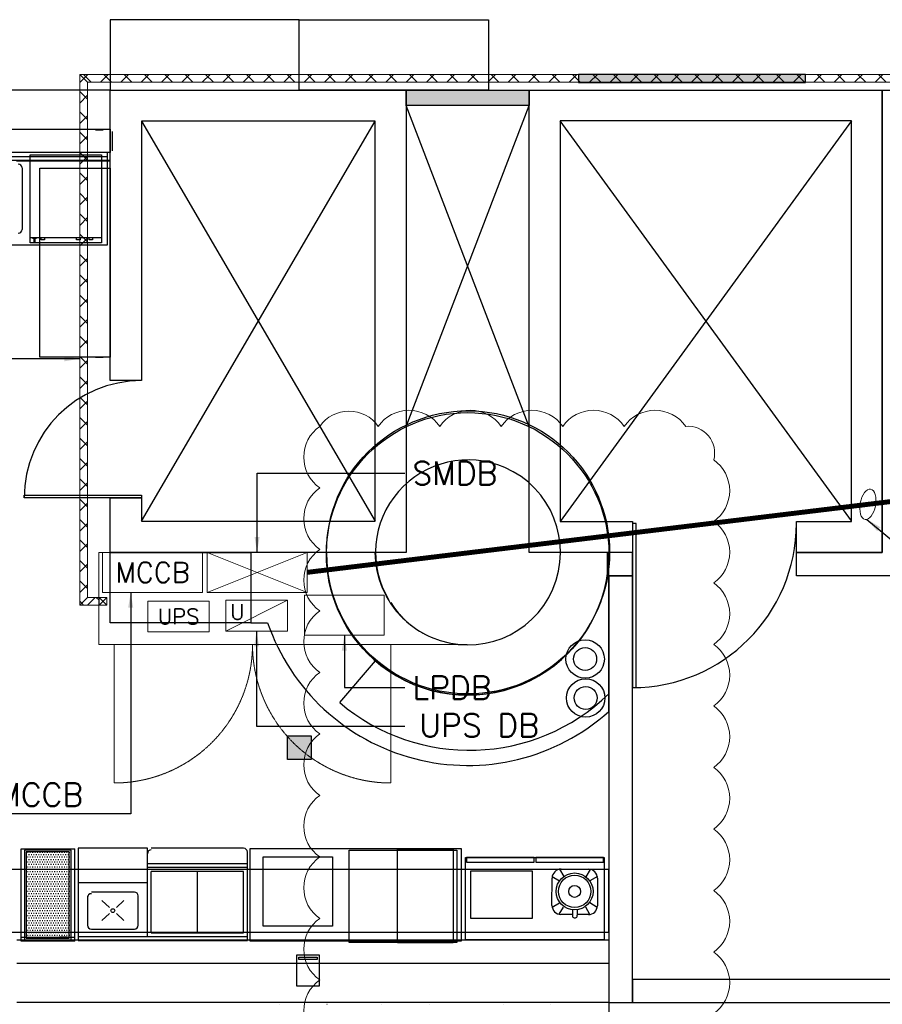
# Model space of a CAD drawing. Header units: millimetres. Extents: x -11575 to 52845, y -36266 to 23021.
# Tile 120 of 184: x 37955 to 43565, y 6233 to 12635. Entities that reach past the tile are written whole.
import ezdxf
from ezdxf.enums import TextEntityAlignment as Align

# ---------------------------------------------------------------- set-up
doc = ezdxf.new("R2010")
doc.units = ezdxf.units.MM
doc.header["$MEASUREMENT"] = 0
doc.linetypes.add('DASHED2', pattern=[0.375, 0.25, -0.125])
doc.linetypes.add('HIDDENX2', pattern=[0.75, 0.5, -0.25])
doc.layers.get('0').update_dxf_attribs({"lineweight": 5})
doc.layers.add('GREY SCALE', color=9, linetype='Continuous', true_color=0x808080)
for name, color, linetype, lineweight, true_color in [('GREYSCALE', 9, 'Continuous', 0, 0x808080), ('M-MEP-ELCT-TRUNKING', 7, 'Continuous', 20, 0x960000), ('M-MEP-ELPR-CABLE', 7, 'HIDDENX2', 20, 0x6e0096), ('M-MEP-ELPR-EQUIP', 6, 'Continuous', 20, 0xff00ff)]:
    doc.layers.add(name, color=color, linetype=linetype, lineweight=lineweight, true_color=true_color)
doc.layers.add('M-MEP-ELPR-TEXT', color=7, linetype='Continuous', lineweight=20)
doc.layers.add('M-MEP-GEN', color=7, linetype='Continuous', lineweight=5)
doc.styles.add('Oswald Light', font='txt')
doc.styles.get("Standard").update_dxf_attribs({"font": 'romans.shx'})
doc.dimstyles.new('MDS-50', dxfattribs={"dimtxt": 100, "dimasz": 100, "dimexe": 50, "dimexo": 50, "dimgap": 25, "dimtad": 1, "dimdec": 0, "dimtxsty": 'Oswald Light', "dimcen": 0, "dimdle": 1.5875, "dimazin": 0, "dimtfac": 1, "dimtdec": 0, "dimtix": 1, "dimtmove": 0, "dimatfit": 0, "dimfxl": 1, "dimfrac": 2, "dimtolj": 1, "dimarcsym": 0})

# ---------------------------------------------------------------- blocks, each defined once
blk = doc.blocks.new('FLOOR PLAN')
at = {"layer": 'GREYSCALE', "lineweight": -2, "ltscale": 0.25}
h = blk.add_hatch(color=0, dxfattribs=at)
h.dxf.hatch_style = 1
h.paths.add_polyline_path([(13064.8, 12278.3), (11589.6, 12278.3), (11589.6, 12227.5), (13064.8, 12227.5)])
h = blk.add_hatch(color=0, dxfattribs=at)
h.dxf.hatch_style = 1
h.paths.add_polyline_path([(11269.1, 12076.5), (11269.1, 12178.1), (10469, 12178.1), (10469, 12076.5)])
h = blk.add_hatch(color=0, dxfattribs=at)
h.dxf.hatch_style = 1
h.paths.add_polyline_path([(9696.9, 7977.8), (9696.9, 7825.4), (9849.3, 7825.4), (9849.3, 7977.8)])
at = {"layer": 'GREYSCALE', "lineweight": -2}
h = blk.add_hatch(dxfattribs=at)
h.set_pattern_fill('DOTS', color=0, scale=9.99998, angle=180)
h.set_pattern_definition([(180, (1028272.108, 176196.128), (-7.93748413, -15.87496825), [0, -15.87496825])])
h.paths.add_polyline_path([(8277.4, 6664.1), (8277.4, 7224.1), (7997.4, 7224.1), (7997.4, 6664.1)])
at = {"layer": 'GREYSCALE', "color": 0, "lineweight": -2, "ltscale": 0.25}
for p, q in [((9773.1, 12635.3), (8543.7, 12635.3)), ((8543.7, 12635.3), (8543.7, 12178.1)), ((9773.1, 12178.1), (9773.1, 12635.3)), ((9773.1, 12635.3), (11002.5, 12635.3)), ((9773.1, 12178.1), (9773.1, 12635.3)), ((11002.5, 12635.3), (11002.5, 12178.1)), ((13064.8, 12278.3), (11589.6, 12278.3)), ((11589.6, 12278.3), (11589.6, 12227.5)), ((13064.8, 12227.5), (13064.8, 12278.3)), ((8543.7, 12178.1), (6410.1, 12178.1)), ((8543.7, 10288.3), (8543.7, 12178.1)), ((8543.7, 12178.1), (10469, 12178.1)), ((8543.7, 11720.9), (8543.7, 12178.1)), ((8543.7, 10288.3), (8543.7, 12178.1)), ((8543.7, 12178.1), (10469, 12178.1)), ((8543.7, 10288.3), (8543.7, 12178.1)), ((8543.7, 12178.1), (10469, 12178.1)), ((8543.7, 12178.1), (9773.1, 12178.1)), ((11002.5, 12178.1), (9773.1, 12178.1)), ((10469, 12178.1), (10469, 9171.7)), ((10469, 12178.1), (10469, 9171.7)), ((10469, 12178.1), (10469, 9171.7)), ((10469, 12076.5), (10469, 12178.1)), ((10469, 12178.1), (11269.1, 12178.1)), ((11269.1, 9171.7), (11269.1, 12178.1)), ((11269.1, 12178.1), (13564.6, 12178.1)), ((11269.1, 9171.7), (11269.1, 12178.1)), ((11269.1, 12178.1), (13564.6, 12178.1)), ((11269.1, 9171.7), (11269.1, 12178.1)), ((11269.1, 12178.1), (13564.6, 12178.1)), ((11269.1, 12178.1), (11269.1, 12076.5)), ((11589.6, 12227.5), (13064.8, 12227.5)), ((11795, 12227.5), (11762.9, 12227.5)), ((13564.6, 9171.7), (13564.4, 12178.1)), ((13564.4, 12178.1), (13767.6, 12178.1)), ((13564.6, 12178.1), (13564.6, 9171.7)), ((13564.6, 12178.1), (13564.6, 9171.7)), ((13564.6, 12178.1), (13564.6, 9171.7)), ((10469, 9989.1), (11269.1, 12076.5)), ((11269.1, 9988.2), (10469, 12076.5)), ((11269.1, 12076.5), (10469, 12076.5)), ((8746, 9373.9), (10266.8, 11975.9)), ((8746, 11975.9), (10266.8, 9373.9)), ((10266.8, 11975.9), (8746, 11975.9)), ((8746, 11975.9), (8746, 10288.3)), ((8746, 9373.9), (10266.8, 11975.9)), ((8746, 11975.9), (10266.8, 9373.9)), ((10266.8, 11975.9), (8746, 11975.9)), ((8746, 11975.9), (8746, 10288.3)), ((8746, 9373.9), (10266.8, 11975.9)), ((8746, 11975.9), (10266.8, 9373.9)), ((10266.8, 11975.9), (8746, 11975.9)), ((8746, 11975.9), (8746, 10288.3)), ((10266.8, 9373.9), (10266.8, 11975.9)), ((10266.8, 9373.9), (10266.8, 11975.9)), ((10266.8, 9373.9), (10266.8, 11975.9)), ((13364.2, 11977.7), (11469.5, 11977.7)), ((11469.5, 11977.7), (11469.5, 9372.1)), ((13364.2, 9375.7), (11469.5, 11977.7)), ((13364.2, 11977.7), (11469.5, 9372.1)), ((13364.2, 11977.7), (11469.5, 11977.7)), ((11469.5, 11977.7), (11469.5, 9372.1)), ((13364.2, 9375.7), (11469.5, 11977.7)), ((13364.2, 11977.7), (11469.5, 9372.1)), ((13364.2, 11977.7), (11469.5, 11977.7)), ((11469.5, 11977.7), (11469.5, 9372.1)), ((13364.2, 9375.7), (11469.5, 11977.7)), ((13364.2, 11977.7), (11469.5, 9372.1)), ((13364.2, 9372.1), (13364.2, 11977.7)), ((13364.2, 9372.1), (13364.2, 11977.7)), ((13364.2, 9372.1), (13364.2, 11977.7)), ((8498.4, 11915.9), (8447.5, 11915.9)), ((6410.1, 11720.9), (8543.7, 11720.9)), ((7934.2, 11717.9, -59), (8543.7, 11717.9, -59)), ((8239, 11717.9, -59), (8543.7, 11717.9, -59)), ((8086.5, 10440.7), (8086.5, 11670.1)), ((8086.5, 11670.1), (8543.7, 11670.1)), ((8543.7, 11670.1), (8543.7, 10440.7)), ((8543.7, 11300.9), (8543.7, 11055.7)), ((8543.7, 10440.7), (8086.5, 10440.7)), ((8447.5, 10440.7), (8498.4, 10440.7)), ((8746, 10288.3), (8543.7, 10288.3)), ((8746, 10288.3), (8543.7, 10288.3)), ((8746, 10288.3), (8543.7, 10288.3)), ((8543.7, 9171.7), (8543.7, 9526.3)), ((8543.7, 9526.3), (8746, 9526.3)), ((8543.7, 9171.7), (8543.7, 9526.3)), ((8543.7, 9526.3), (8746, 9526.3)), ((8543.7, 9171.7), (8543.7, 9526.3)), ((8543.7, 9526.3), (8746, 9526.3)), ((8746, 9526.3), (8746, 9373.9)), ((8746, 9526.3), (8746, 9373.9)), ((8746, 9526.3), (8746, 9373.9)), ((8746, 9373.9), (10266.8, 9373.9)), ((8746, 9373.9), (10266.8, 9373.9)), ((8746, 9373.9), (10266.8, 9373.9)), ((11469.5, 9372.1), (11939.1, 9372.1)), ((11469.5, 9372.1), (11939.1, 9372.1)), ((11469.5, 9372.1), (11939.1, 9372.1)), ((11939.1, 9372.1), (11939.1, 9171.7)), ((11939.1, 9372.1), (11939.1, 9171.7)), ((11939.1, 9372.1), (11939.1, 9171.7)), ((13005.9, 9171.7), (13005.9, 9372.1)), ((13005.9, 9372.1), (13364.2, 9372.1)), ((13005.9, 9171.7), (13005.9, 9372.1)), ((13005.9, 9372.1), (13364.2, 9372.1)), ((13005.9, 9171.7), (13005.9, 9372.1)), ((13005.9, 9372.1), (13364.2, 9372.1)), ((10469, 9171.7), (8543.7, 9171.7)), ((10469, 9171.7), (8543.7, 9171.7)), ((8543.7, 9171.7), (9458.1, 9171.7)), ((8543.7, 8714.5), (8543.7, 9171.7)), ((10469, 9171.7), (8543.7, 9171.7)), ((9949.8, 9171.7), (9458.1, 9171.7)), ((9458.1, 9171.7), (9458.1, 8714.5)), ((9458.1, 9171.7), (9458.1, 8714.5)), ((11939.1, 9171.7), (11269.1, 9171.7)), ((11939.1, 9171.7), (11269.1, 9171.7)), ((11939.1, 9171.7), (11269.1, 9171.7)), ((11939.1, 9171.7), (11775.6, 9171.7)), ((11775.6, 9171.7), (11775.6, 9019.5)), ((11786.7, 8137.6), (11786.7, 9171.7)), ((11786.7, 8252.1), (11786.7, 9171.7)), ((11939.1, 9019.5), (11939.1, 9171.7)), ((13005.9, 9019.3), (13005.9, 9171.7)), ((13005.9, 9171.7), (13564.6, 9171.7)), ((13564.6, 9171.7), (13005.9, 9171.7)), ((13564.6, 9171.7), (13005.9, 9171.7)), ((13564.6, 9171.7), (13005.9, 9171.7)), ((11775.6, 9019.5), (11939.1, 9019.5)), ((11939.5, 9019.3), (11787.1, 9019.5)), ((11787.1, 9019.5), (11787.1, 6245.4)), ((11939.5, 6245.4), (11939.5, 9019.3)), ((13767.8, 9019.3), (13005.9, 9019.3)), ((9458.1, 8714.5), (8543.7, 8714.5)), ((9458.1, 8714.5), (9567.3, 8714.5)), ((10036, 8194.7), (10269.1, 8465.6)), ((9696.9, 7977.8), (9849.3, 7977.8)), ((9696.9, 7825.4), (9696.9, 7977.8)), ((9849.3, 7977.8), (9849.3, 7825.4)), ((9849.3, 7825.4), (9696.9, 7825.4)), ((9454.1, 7245.5, 0), (10826.4, 7245.5, 0)), ((9454.1, 6643.9, 0), (9454.1, 7245.5, 0)), ((10412.8, 7241.9, 0), (10772.8, 7241.9, 0)), ((10412.8, 6631.9, 0), (10412.8, 7241.9, 0)), ((10772.8, 7241.9, 0), (10772.8, 6631.9, 0)), ((10826.4, 7245.5, 0), (10826.4, 6643.9, 0)), ((11786.7, 7109), (6410.1, 7109)), ((11786.7, 6702.6), (11786.7, 7109)), ((10888.4, 7100.2, 0), (11288.4, 7100.2, 0)), ((10888.4, 6790.2, 0), (10888.4, 7100.2, 0)), ((11288.4, 7100.2, 0), (11288.4, 6790.2, 0)), ((11288.4, 6790.2, 0), (10888.4, 6790.2, 0)), ((6410.1, 6702.6), (11786.7, 6702.6)), ((7936.4, 6702.6), (11787.1, 6702.6)), ((11787.1, 6702.6), (11787.1, 6245.4)), ((10826.4, 6643.9, 0), (9454.1, 6643.9, 0)), ((10772.8, 6631.9, 0), (10412.8, 6631.9, 0)), ((11787.1, 6245.4), (7936.4, 6245.4)), ((11785.4, 6245.4), (11785.4, 304.8)), ((11787.1, 6245.4), (16735.1, 6245.4))]:
    blk.add_line(p, q, dxfattribs=at)
at = {"layer": 'GREYSCALE', "color": 0, "lineweight": -2, "ltscale": 0.2}
for p, q in [((6384.7, 11924.1), (8543.7, 11924.1)), ((8543.7, 11924.1), (8543.7, 11771.7)), ((8555.7, 11907.7, -59), (8555.7, 11783.3, -59)), ((8543.7, 11771.7), (6384.7, 11771.7)), ((7936.4, 6651.8), (11787.1, 6651.8)), ((11787.1, 6651.8), (11787.1, 6499.4)), ((11787.1, 6499.4), (7936.4, 6499.4))]:
    blk.add_line(p, q, dxfattribs=at)
at = {"layer": 'GREYSCALE', "color": 0, "lineweight": -2, "ltscale": 25}
for p, q in [((8524.8, 11771.7), (7444.9, 11771.7)), ((7444.9, 11746.7), (8524.8, 11746.7)), ((8022.1, 11184.6), (8022.1, 11756.4)), ((8022.1, 11756.4), (8487.6, 11756.4)), ((8487.6, 11756.4), (8487.6, 11184.6)), ((8524.8, 11171.7), (8524.8, 11771.7)), ((7969.9, 11671.7), (7969.9, 11271.7)), ((8022.1, 11218.3), (8487.6, 11218.3)), ((8040.5, 11212), (8040.5, 11218.3)), ((8061.1, 11212), (8040.5, 11212)), ((8046.8, 11212), (8046.8, 11191.4)), ((8054.9, 11191.4), (8054.9, 11212)), ((8061.1, 11218.3), (8061.1, 11212)), ((8093.5, 11203), (8093.5, 11218.3)), ((8116.8, 11218.3), (8116.8, 11203)), ((8324, 11203), (8324, 11218.3)), ((8348.2, 11218.3), (8348.2, 11203)), ((8405.4, 11203), (8405.4, 11218.3)), ((8428.7, 11218.3), (8428.7, 11203)), ((7444.9, 11171.7), (8524.8, 11171.7)), ((8487.6, 11184.6), (8022.1, 11184.6)), ((8046.8, 11191.4), (8054.9, 11191.4)), ((8116.8, 11203), (8093.5, 11203)), ((8348.2, 11203), (8324, 11203)), ((8428.7, 11203), (8405.4, 11203)), ((7984, 9526.3), (7984, 9544.4)), ((7984, 9544.4), (8746, 9544.4)), ((7984, 9526.3), (7984, 9544.4)), ((7984, 9544.4), (8746, 9544.4)), ((8746, 9544.4), (8746, 9526.3)), ((8746, 9544.4), (8746, 9526.3)), ((8746, 9526.3), (7984, 9526.3)), ((8746, 9526.3), (7984, 9526.3)), ((11964.4, 9359.4), (11939.1, 9359.4)), ((11939.1, 9359.4), (11939.1, 8292.6)), ((11964.4, 9359.4), (11939.1, 9359.4)), ((11939.1, 9359.4), (11939.1, 8292.6)), ((11964.4, 8292.6), (11964.4, 9359.4)), ((11964.4, 8292.6), (11964.4, 9359.4)), ((11939.1, 8292.6), (11964.4, 8292.6)), ((11939.1, 8292.6), (11964.4, 8292.6)), ((11465.2, 7111.2, 0), (11492.8, 7063.6, 0)), ((11475.8, 7112.1, 0), (11654.6, 7111.2, 0)), ((11665.1, 7110.2, 0), (11637.1, 7062.9, 0)), ((11416.5, 6875.5, 0), (11417.4, 7054.2, 0)), ((11418.4, 7064.8, 0), (11466.1, 7036.5, 0)), ((11711.5, 7063.4, 0), (11663.5, 7035.5, 0)), ((11712.4, 7052.8, 0), (11711.5, 6874, 0)), ((11417.4, 6864.9, 0), (11465.4, 6892.7, 0)), ((11463.8, 6818.1, 0), (11491.8, 6865.3, 0)), ((11663.7, 6817.1, 0), (11636.1, 6864.6, 0)), ((11710.5, 6863.5, 0), (11662.8, 6891.8, 0)), ((11549.3, 6816.7, 0), (11474.4, 6817, 0)), ((11549.4, 6850.3, 0), (11549.3, 6813.7, 0)), ((11580.6, 6850.1, 0), (11580.5, 6813.5, 0)), ((11653.1, 6816.2, 0), (11580.5, 6816.5, 0))]:
    blk.add_line(p, q, dxfattribs=at)
at = {"layer": 'GREYSCALE', "color": 0, "lineweight": -2}
for p, q in [((8543.7, 11228.2), (8543.7, 11055.4)), ((8543.7, 11055.4), (8543.7, 10882.6)), ((8785.6, 7247.4, 0), (8335.6, 7247.4, 0)), ((8335.6, 7247.4, 0), (8335.6, 6647.4, 0)), ((8785.6, 6672.4, 0), (8785.6, 7247.4, 0)), ((9410.6, 7247.5, 0), (8810.6, 7247.5, 0)), ((9410.6, 7247.5, 0), (8810.6, 7247.5, 0)), ((9410.6, 7247.5, 0), (8810.6, 7247.5, 0)), ((9435.6, 6647.4, 0), (9435.6, 7222.6, 0)), ((9435.6, 7147.5, 0), (8785.6, 7147.5, 0)), ((9435.6, 7122.5, 0), (8785.6, 7122.5, 0)), ((9410.6, 7097.5, 0), (8810.6, 7097.5, 0)), ((8810.6, 6697.4, 0), (8810.6, 7097.5, 0)), ((9110.6, 6697.5, 0), (9110.6, 7097.5, 0)), ((9410.6, 6697.5, 0), (9410.6, 7097.5, 0)), ((8785.6, 7022.5, 0), (8335.6, 7022.4, 0)), ((8395.6, 6937.4, 0), (8395.7, 6747.4, 0)), ((8395.6, 6937.4, 0), (8395.7, 6747.4, 0)), ((8395.6, 6937.4, 0), (8395.7, 6747.4, 0)), ((8700.6, 6962.4, 0), (8420.6, 6962.4, 0)), ((8700.6, 6962.4, 0), (8420.6, 6962.4, 0)), ((8700.6, 6962.4, 0), (8420.6, 6962.4, 0)), ((8725.7, 6747.4, 0), (8725.6, 6937.5, 0)), ((8725.7, 6747.4, 0), (8725.6, 6937.5, 0)), ((8725.7, 6747.4, 0), (8725.6, 6937.5, 0)), ((8538.1, 6862.2, 0), (8488.4, 6907.5, 0)), ((8583.2, 6862.2, 0), (8632.9, 6907.5, 0)), ((8538.1, 6822.6, 0), (8488.4, 6777.3, 0)), ((8583.2, 6822.6, 0), (8632.9, 6777.3, 0)), ((8420.7, 6722.4, 0), (8700.7, 6722.4, 0)), ((8420.7, 6722.4, 0), (8700.7, 6722.4, 0)), ((8420.7, 6722.4, 0), (8700.7, 6722.4, 0)), ((9435.6, 6672.4, 0), (8335.6, 6672.4, 0)), ((8810.6, 6697.4, 0), (9410.6, 6697.5, 0)), ((8335.6, 6647.4, 0), (9435.6, 6647.4, 0)), ((9905.3, 6553, 0.5), (9755.3, 6553, 0.5)), ((9755.3, 6553, 0.5), (9755.3, 6353, 0.5)), ((9769.6, 6525.3, 0.5), (9769.6, 6539.5, 0.5)), ((9769.6, 6539.5, 0.5), (9889, 6539.5, 0.5)), ((9889, 6539.5, 0.5), (9889, 6525.3, 0.5)), ((9905.3, 6353, 0.5), (9905.3, 6553, 0.5)), ((9889, 6525.3, 0.5), (9769.6, 6525.3, 0.5)), ((9755.3, 6353, 0.5), (9905.3, 6353, 0.5)), ((16735.1, 6395.4), (11939.5, 6395.4)), ((11939.5, 6395.4), (11939.5, 6245.4)), ((9645.3, 6233.6), (9645, 6233.2)), ((9953, 6233.6), (9953.3, 6233.2)), ((10310.6, 6233.6), (10310.3, 6233.2)), ((10618.3, 6233.6), (10618.6, 6233.2)), ((11098.9, 6233.6), (11098.6, 6233.2)), ((11406.6, 6233.6), (11406.8, 6233.2)), ((11939.5, 6245.4), (16735.1, 6245.4))]:
    blk.add_line(p, q, dxfattribs=at)
at = {"layer": 'GREYSCALE', "color": 0, "lineweight": -2, "ltscale": 0.5}
for p, q in [((7963.8, 6643.5, -84.4), (7963.8, 7244.3, -84.4)), ((7963.8, 7244.3, 0), (8313.8, 7244.3, 0)), ((8313.8, 6643.8, -84.4), (8313.8, 7244.3, -84.4)), ((8313.8, 6668.5, -84.4), (7963.8, 6668.5, -84.4)), ((8263.8, 6668.8, -84.4), (8213.8, 6668.8, -84.4)), ((8313.8, 6643.8, -84.4), (7963.8, 6643.5, -84.4))]:
    blk.add_line(p, q, dxfattribs=at)
at = {"layer": 'GREYSCALE', "color": 0, "lineweight": -2, "ltscale": 60}
for p, q in [((10097.2, 7235.7, 0), (10797.2, 7235.7, 0)), ((10097.2, 6635.7, 0), (10097.2, 7235.7, 0)), ((10797.2, 7235.7, 0), (10797.2, 6635.7, 0)), ((10797.2, 6635.7, 0), (10097.2, 6635.7, 0))]:
    blk.add_line(p, q, dxfattribs=at)
at = {"layer": 'GREYSCALE', "color": 0, "lineweight": -2, "ltscale": 5}
for p, q in [((9538.4, 7191.5, 0), (9988.4, 7191.5, 0)), ((9538.4, 6741.5, 0), (9538.4, 7191.5, 0)), ((9988.4, 7191.5, 0), (9988.4, 6741.5, 0)), ((9988.4, 6741.5, 0), (9538.4, 6741.5, 0))]:
    blk.add_line(p, q, dxfattribs=at)
at = {"layer": 'GREYSCALE', "color": 0, "lineweight": -2, "ltscale": 25}
for points in [[(8746, 9544.4), (8746, 9526.3), (7984, 9526.3), (7984, 9544.4)], [(11964.4, 9359.4), (11939.1, 9359.4), (11939.1, 8292.6), (11964.4, 8292.6)]]:
    blk.add_lwpolyline(points, close=True, dxfattribs=at)
at = {"layer": 'GREYSCALE', "color": 0, "lineweight": -2, "elevation": -0.5}
blk.add_lwpolyline([(8289.4, 6652.1), (8289.4, 7236.1), (7985.4, 7236.1), (7985.4, 6652.1), (8289.4, 6652.1)], dxfattribs=at)
blk.add_lwpolyline([(8277.4, 6664.1), (8277.4, 7224.1), (7997.4, 7224.1), (7997.4, 6664.1)], close=True, dxfattribs=at)
at = {"layer": 'GREYSCALE', "color": 0, "lineweight": -2, "ltscale": 0.6}
for points in [[(10853.9, 6651.8), (10853.9, 7186.8), (11755.9, 7186.8), (11755.9, 6651.8)], [(10859.9, 7156.8), (11299.9, 7156.8), (11299.9, 7186.8), (10859.9, 7186.8)], [(11311.9, 7156.8), (11751.9, 7156.8), (11751.9, 7186.8), (11311.9, 7186.8)]]:
    blk.add_lwpolyline(points, close=True, dxfattribs=at)
at = {"layer": 'GREYSCALE', "color": 0, "lineweight": -2, "ltscale": 0.25}
for centre, radius in [((10868.2, 9161.9), 918.5), ((10868.2, 9161.9), 918.5), ((10868.2, 9161.9), 918.5), ((10868.2, 9161.9), 918.5), ((10868.2, 9161.9), 918.5), ((11632.2, 8478.3), 125), ((11635.7, 8225.1), 125)]:
    blk.add_circle(centre, radius, dxfattribs=at)
at = {"layer": 'GREYSCALE', "color": 0, "lineweight": -2}
for centre, radius in [((10870.5, 9171.7), 920.6), ((11632.2, 8478.3), 74.8), ((11635.7, 8225.1), 74.8), ((8560.7, 6842.4, 0), 12.3)]:
    blk.add_circle(centre, radius, dxfattribs=at)
at = {"layer": 'GREYSCALE', "color": 0, "lineweight": -2, "ltscale": 25}
for radius in [119.8, 105.3, 38.6]:
    blk.add_circle((11563.8, 6967.2, 0), radius, dxfattribs=at)
for centre, radius, start, end in [((7944.9, 11671.7), 25, 0, 90), ((7944.9, 11271.7), 25, 270, 360), ((11475.5, 7053.9, 0), 58.1, 89.72275, 179.72275), ((11654.3, 7053.1, 0), 58.1, 359.72275, 89.72275), ((11474.6, 6875.2, 0), 58.1, 179.72275, 269.72275), ((11653.4, 6874.3, 0), 58.1, 269.72275, 359.72275), ((11564.9, 6810.7, 0), 15.9, 169.23737, 10.20812)]:
    blk.add_arc(centre, radius, start, end, dxfattribs=at)
at = {"layer": 'GREYSCALE', "color": 0, "lineweight": -2, "ltscale": 0.2}
for centre, radius, start, end in [((8746, 9526.3), 762, 90, 180), ((8746, 9526.3), 762, 90, 180), ((8746, 9526.3), 762, 90, 180), ((11939.1, 9359.4), 1066.8, 270, 0), ((11939.1, 9359.4), 1066.8, 270, 0), ((11939.1, 9359.4), 1066.8, 270, 0)]:
    blk.add_arc(centre, radius, start, end, dxfattribs=at)
at = {"layer": 'GREYSCALE', "color": 0, "lineweight": -2}
for centre, radius, start, end in [((10870.5, 9171.7), 601.3, 66.6, 211.19672), ((10870.5, 9171.7), 601.3, 246.6, 66.6), ((10817.3, 9110.2), 520.4, 210.47735, 235.11626), ((10870.5, 9171.7), 601.3, 222.31098, 230.23636), ((10870.5, 9171.7), 601.3, 230.26424, 246.6), ((8810.6, 7212.5, 0), 25, 90.00327, 180.00327), ((9410.6, 7222.6, 0), 25, 0.00327, 90.00327), ((8420.6, 6927.4, 0), 25, 90.00327, 180.00327), ((8420.6, 6927.4, 0), 25, 90.00327, 180.00327), ((8420.6, 6927.4, 0), 25, 90.00327, 180.00327), ((8700.6, 6937.4, 0), 25, 0.00327, 90.00327), ((8700.6, 6937.4, 0), 25, 0.00327, 90.00327), ((8700.6, 6937.4, 0), 25, 0.00327, 90.00327), ((8420.7, 6747.4, 0), 25, 180.00327, 270.00327), ((8420.7, 6747.4, 0), 25, 180.00327, 270.00327), ((8420.7, 6747.4, 0), 25, 180.00327, 270.00327), ((8700.7, 6747.4, 0), 25, 269.99673, 359.99673)]:
    blk.add_arc(centre, radius, start, end, dxfattribs=at)
at = {"layer": 'GREYSCALE', "color": 0, "lineweight": -2, "ltscale": 0.25}
for centre, radius, start, end in [((10868.2, 9161.9), 918.5, 179.38658, 0.61342), ((10868.2, 9161.9), 1375.7, 198.97732, 311.88364), ((10879.6, 9189.2), 1304.1, 229.69157, 314.06856)]:
    blk.add_arc(centre, radius, start, end, dxfattribs=at)
blk = doc.blocks.new('MCCB PANEL')
at = {"color": 0}
blk.add_lwpolyline([(-250, 200), (250, 200), (250, 0), (-250, 0)], close=True, dxfattribs=at)
blk.add_attdef('MCCB', text='', height=100, dxfattribs=at).set_placement((0, 100), align=Align.MIDDLE_CENTER)
blk = doc.blocks.new('SMDB')
at = {"color": 0}
for p, q in [((-250, 200), (250, 0)), ((250, 200), (-250, 0))]:
    blk.add_line(p, q, dxfattribs=at)
blk.add_lwpolyline([(-250, 200), (250, 200), (250, 0), (-250, 0)], close=True, dxfattribs=at)
blk = doc.blocks.new('DB-TP')
at = {"color": 0}
blk.add_lwpolyline([(-200, 200), (200, 200), (200, 0), (-200, 0)], close=True, dxfattribs=at)
blk.add_solid([(-200, 0), (200, 200), (200, 0), (-200, 0)], dxfattribs=at)
blk = doc.blocks.new('DB-SP-UPS')
at = {"color": 0}
blk.add_line((-200, 0), (200, 200), dxfattribs=at)
blk.add_lwpolyline([(-200, 200), (200, 200), (200, 0), (-200, 0)], close=True, dxfattribs=at)
blk.add_attdef('U', text='', height=100, dxfattribs=at).set_placement((-125, 125), align=Align.MIDDLE_CENTER)
blk = doc.blocks.new('UPS + BATT.')
at = {"color": 0}
blk.add_lwpolyline([(-200, 0), (200, 0), (200, 200), (-200, 200)], close=True, dxfattribs=at)
blk.add_attdef('UPS', text='', height=100, dxfattribs=at).set_placement((0, 100), align=Align.MIDDLE_CENTER)

msp = doc.modelspace()

# ---------------------------------------------------------------- hatches: boundary and pattern name
at = {"layer": 'M-MEP-ELCT-TRUNKING'}
h = msp.add_hatch(dxfattribs=at)
h.set_pattern_fill('ANSI37', color=256, scale=750)
h.paths.add_polyline_path([(38344.9, 8829.1), (38344.9, 12278.1), (38394.9, 12228.1), (38394.9, 8879.1)])
h = msp.add_hatch(dxfattribs=at)
h.set_pattern_fill('ANSI37', color=256, scale=750)
h.paths.add_polyline_path([(38344.9, 12278.1), (43943.7, 12278.1), (43893.7, 12228.1), (38394.9, 12228.1)])
h = msp.add_hatch(dxfattribs=at)
h.set_pattern_fill('ANSI37', color=256, scale=750)
h.paths.add_polyline_path([(38394.9, 8879.1), (38472.2, 8879.1), (38472.2, 8829.1), (38344.9, 8829.1)])

# ---------------------------------------------------------------- linework, layer by layer
at = {"color": 1, "true_color": 0xff0000}
msp.add_lwpolyline([(42468.1, 6172.9, 0.520567), (42468.1, 6572.9, 0.520567), (42468.1, 6972.9, 0.520567), (42468.1, 7372.9, 0.520567), (42468.1, 7772.9, 0.520567), (42468.1, 8172.9, 0.520567), (42468.1, 8572.9, 0.520567), (42468.1, 8972.9, 0.520567), (42468.1, 9372.9, 0.520567), (42468.1, 9772.9, 0.520567), (42286.4, 9991.2, 0.520567), (41886.4, 9991.2, 0.520567), (41486.4, 9991.2, 0.520567), (41086.4, 9991.2, 0.520567), (40686.4, 9991.2, 0.520567), (40286.4, 9991.2, 0.520567), (39906, 9991.2, 0.520567), (39906, 9591.2, 0.520567), (39906, 9191.2, 0.520567), (39906, 8791.2, 0.520567), (39906, 8391.2, 0.520567), (39906, 7991.2, 0.520567), (39906, 7591.2, 0.520567), (39906, 7191.2, 0.520567), (39906, 6791.2, 0.520567), (39906, 6391.2, 0.520567), (39906, 5991.2, 0.520567)], format="xyb", dxfattribs=at)
at = {"layer": 'M-MEP-ELCT-TRUNKING'}
for points in [[(38344.9, 8829.1), (38344.9, 12278.1), (38394.9, 12228.1), (38394.9, 8879.1)], [(38344.9, 12278.1), (43943.7, 12278.1), (43893.7, 12228.1), (38394.9, 12228.1)], [(38394.9, 8879.1), (38472.2, 8879.1), (38472.2, 8829.1), (38344.9, 8829.1)], [(38472.2, 8879.1), (38522.2, 8879.1), (38522.2, 8829.1), (38472.2, 8829.1)]]:
    msp.add_lwpolyline(points, close=True, dxfattribs=at)
for points in [[(38522.2, 8879.1), (38472.2, 8829.1)], [(38472.2, 8879.1), (38522.2, 8829.1)]]:
    msp.add_lwpolyline(points, dxfattribs=at)
at = {"layer": 'M-MEP-ELPR-CABLE', "color": 1, "ltscale": 0.1, "true_color": 0xff0000, "const_width": 32}
msp.add_lwpolyline([(39823.5, 9041.7), (50802, 10373)], dxfattribs=at)
at = {"layer": 'M-MEP-GEN', "color": 6, "ltscale": 0.25, "true_color": 0xff00ff}
msp.add_lwpolyline([(38481.2, 9171.7), (40265.3, 9171.7, 0.41399), (40865.3, 8572.1), (38468.7, 8572.1), (38468.7, 9171.7), (40265.3, 9171.7)], format="xyb", dxfattribs=at)
at = {"layer": 'M-MEP-GEN', "color": 6, "linetype": 'DASHED2', "ltscale": 10, "true_color": 0xff00ff}
msp.add_lwpolyline([(38568.7, 8572.1), (38568.7, 7672.1, 0.414214), (39468.7, 8572.1, 0.414214), (40368.7, 7672.1), (40368.7, 8572.1)], format="xyb", dxfattribs=at)
at = {"layer": 'M-MEP-GEN'}
msp.add_ellipse((43470.8, 9484), major_axis=(18, 98.4), ratio=0.5, dxfattribs=at)

# ---------------------------------------------------------------- block references
at = {"layer": 'GREY SCALE'}
msp.add_blockref('FLOOR PLAN', (30000, 0), dxfattribs=at)
at = {"layer": 'M-MEP-ELPR-EQUIP', "xscale": 1.3, "yscale": 1.3, "zscale": 1.3}
msp.add_blockref('MCCB PANEL', (38818.5, 8911.7), dxfattribs=at).add_auto_attribs({'MCCB': 'MCCB'})
for name, p in [('SMDB', (39498.5, 8911.7)), ('DB-TP', (40066, 8633.4))]:
    msp.add_blockref(name, p, dxfattribs=at)
at = {"layer": 'M-MEP-ELPR-EQUIP'}
for name, p, values in [('UPS + BATT.', (38987.8, 8654.7), {'UPS': 'UPS'}), ('DB-SP-UPS', (39495.4, 8659.9), {'U': 'U'})]:
    msp.add_blockref(name, p, dxfattribs=at).add_auto_attribs(values)

# ---------------------------------------------------------------- texts
at = {"layer": 'M-MEP-GEN', "char_height": 150, "attachment_point": 4}
for s, width, heights, insert in [('SMDB', 809.368, [244.4], (40509, 9686.6)), ('LPDB', 809.368, [244.4], (40509, 8292.4)), ('UPS DB', 871.854, [244.4], (40554, 8046.5)), ('EXISTING 250A MCCB ISOLATOR PANEL', 2607.807, [787], (36239.6, 7471))]:
    msp.add_mtext_dynamic_manual_height_columns(s, width=width, gutter_width=0.5, heights=heights, dxfattribs=dict(at, insert=insert))

# ---------------------------------------------------------------- leaders
at = {"layer": 'M-MEP-ELPR-TEXT'}
msp.add_leader([(38344.9, 10430.3, -59), (35980, 10430.3, -59)], dimstyle='MDS-50', override={"dimtad": 0}, dxfattribs=at)
at = {"layer": 'M-MEP-GEN'}
for points, override in [([(39498.5, 9171.7), (39498.5, 9686.6), (40459, 9686.6)], {"dimtad": 0}), ([(43465.1, 9386.3), (44278.5, 8710.1), (49259.5, 8710.1)], {"dimgap": 25, "dimtad": 0}), ([(38676.6, 8911.7), (38676.6, 7471), (36239.6, 7471)], {"dimtad": 0}), ([(39495.4, 8659.9), (39495.4, 8042.4), (40459, 8042.4)], {"dimtad": 0}), ([(40066, 8633.4), (40066, 8292.4), (40459, 8292.4)], {"dimtad": 0})]:
    msp.add_leader(points, dimstyle='MDS-50', override=override, dxfattribs=at)

doc.saveas('drawing.dxf')
